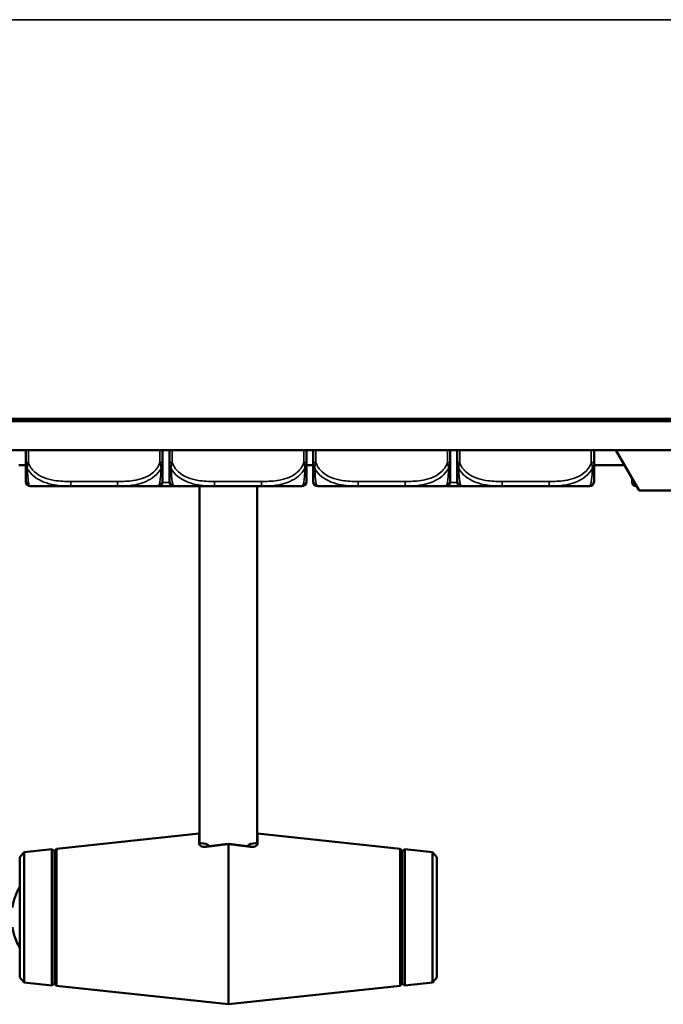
# Model space of a CAD drawing. Header units: inches. Extents: x 23.7 to 69.9, y 6 to 64.2.
# Tile 112 of 158: x 62.9 to 65.7, y 31 to 35.3. Entities that reach past the tile are written whole.
import ezdxf

# ---------------------------------------------------------------- set-up
doc = ezdxf.new("R2010")
doc.units = ezdxf.units.IN
doc.header["$MEASUREMENT"] = 0
doc.layers.add('Visible (ANSI)', color=7, linetype='Continuous', lineweight=50)
doc.layers.add('Visible Narrow (ANSI)', color=7, linetype='Continuous', lineweight=35)

msp = doc.modelspace()

# ---------------------------------------------------------------- linework, layer by layer
at = {"layer": 'Visible (ANSI)'}
for p, q in [((46.0264, 33.5424), (69.0429, 33.5424)), ((68.7447, 33.5525), (46.3247, 33.5525)), ((68.7447, 33.5519), (46.3247, 33.5519)), ((59.8956, 33.5458), (63.7024, 33.5458)), ((63.7024, 33.5424), (63.7024, 33.5519)), ((63.9524, 33.5519), (63.9524, 33.5424)), ((63.9524, 33.5458), (66.529, 33.5458)), ((69.0429, 33.4174), (46.0264, 33.4174)), ((62.9534, 33.4174), (62.9534, 33.363)), ((63.544, 33.363), (63.544, 33.4174)), ((63.574, 33.4174), (63.574, 33.363)), ((64.1645, 33.363), (64.1645, 33.4174)), ((64.1935, 33.4174), (64.1935, 33.363)), ((64.7841, 33.363), (64.7841, 33.4174)), ((64.8141, 33.4174), (64.8141, 33.363)), ((65.4046, 33.363), (65.4046, 33.4174)), ((65.5988, 33.2424), (65.4988, 33.4174)), ((62.9244, 33.3524), (62.9534, 33.3524)), ((64.1645, 33.3524), (64.1935, 33.3524)), ((65.4046, 33.3524), (65.536, 33.3524)), ((62.9731, 33.2619), (63.1475, 33.2619)), ((63.1475, 33.2619), (63.3498, 33.2619)), ((63.3498, 33.2619), (63.5243, 33.2619)), ((63.5243, 33.2619), (63.5559, 33.2619)), ((63.5937, 33.2619), (63.7681, 33.2619)), ((63.7024, 31.7224), (63.7024, 33.2619)), ((63.7681, 33.2619), (63.9704, 33.2619)), ((63.9524, 33.2619), (63.9524, 31.7224)), ((63.9704, 33.2619), (64.1448, 33.2619)), ((64.2132, 33.2619), (64.3876, 33.2619)), ((64.3876, 33.2619), (64.5899, 33.2619)), ((64.5899, 33.2619), (64.7644, 33.2619)), ((64.8338, 33.2619), (65.0082, 33.2619)), ((65.0082, 33.2619), (65.2105, 33.2619)), ((65.2105, 33.2619), (65.3849, 33.2619)), ((65.5853, 33.2619), (65.5877, 33.2619)), ((67.6592, 33.2424), (65.5988, 33.2424)), ((63.0863, 31.6983), (63.7014, 31.7639)), ((63.7014, 31.7639), (63.7014, 31.721)), ((63.9534, 31.721), (63.9534, 31.7639)), ((64.5686, 31.6983), (63.9534, 31.7639)), ((63.7024, 31.7224), (63.7024, 31.7168)), ((63.7024, 31.7224), (63.71, 31.7224)), ((63.8274, 31.719), (63.8274, 31.0274)), ((63.9449, 31.7224), (63.9524, 31.7224)), ((63.9524, 31.7168), (63.9524, 31.7224)), ((62.9274, 31.6614), (62.9473, 31.6835)), ((62.9473, 31.6835), (63.0665, 31.6962)), ((62.9473, 31.6835), (62.9473, 31.1213)), ((63.0665, 31.6962), (63.0665, 31.1086)), ((63.0774, 31.6874), (63.0665, 31.6962)), ((63.0774, 31.6874), (63.0863, 31.6983)), ((63.0774, 31.6874), (63.0774, 31.1174)), ((63.0863, 31.1064), (63.0863, 31.6983)), ((64.5686, 31.6983), (64.5686, 31.1064)), ((64.5774, 31.6874), (64.5686, 31.6983)), ((64.5774, 31.6874), (64.5884, 31.6962)), ((64.5774, 31.6874), (64.5774, 31.1174)), ((64.5884, 31.1086), (64.5884, 31.6962)), ((64.7075, 31.6835), (64.5884, 31.6962)), ((64.7075, 31.1213), (64.7075, 31.6835)), ((64.7274, 31.6614), (64.7075, 31.6835)), ((62.9274, 31.1434), (62.9274, 31.6614)), ((64.7274, 31.6614), (64.7274, 31.1434)), ((62.9274, 31.1434), (62.9473, 31.1213)), ((62.9473, 31.1213), (63.0665, 31.1086)), ((64.7075, 31.1213), (64.5884, 31.1086)), ((64.7274, 31.1434), (64.7075, 31.1213)), ((63.0774, 31.1174), (63.0665, 31.1086)), ((63.0774, 31.1174), (63.0863, 31.1064)), ((63.0863, 31.1064), (63.8274, 31.0274)), ((64.5686, 31.1064), (63.8274, 31.0274)), ((64.5774, 31.1174), (64.5686, 31.1064)), ((64.5774, 31.1174), (64.5884, 31.1086))]:
    msp.add_line(p, q, dxfattribs=at)
for centre, radius, start, end in [((62.9731, 33.2816), 0.0197, 180, 270), ((63.5243, 33.2816), 0.0197, 270, 0), ((63.5937, 33.2816), 0.0197, 180, 270), ((64.1448, 33.2816), 0.0197, 270, 0), ((64.2132, 33.2816), 0.0197, 180, 270), ((64.7644, 33.2816), 0.0197, 270, 0), ((64.8338, 33.2816), 0.0197, 180, 270), ((65.3849, 33.2816), 0.0197, 270, 0), ((65.5853, 33.2776), 0.0157, 180, 270), ((63.1638, 31.4024), 0.2708, 150.762, 170.9829), ((63.1638, 31.4024), 0.2708, 189.0171, 209.238)]:
    msp.add_arc(centre, radius, start, end, dxfattribs=at)
for centre, major_axis, start_param, end_param in [((63.71, 31.6924), (0.0424, 0), 0.57073, 1.570796), ((63.9449, 31.6924), (-0.0424, 0), 4.712389, 5.712562)]:
    msp.add_ellipse(centre, major_axis=major_axis, ratio=0.707107, start_param=start_param, end_param=end_param, dxfattribs=at)
for points, knots in [([(62.9534, 33.363), (62.9534, 33.3447), (62.9534, 33.3289), (62.9534, 33.3172), (62.9534, 33.2992), (62.9534, 33.2902), (62.9534, 33.2858), (62.9534, 33.2824), (62.9534, 33.2816), (62.9534, 33.2816)], [-0.7968224, -0.7968224, -0.7968224, -0.7968224, -0.6514613, -0.6514613, -0.6514613, -0.427691, -0.427691, -0.427691, -0.2569517, -0.2569517, -0.2569517, -0.2569517]), ([(63.544, 33.2816), (63.544, 33.2816), (63.544, 33.2825), (63.544, 33.2864), (63.544, 33.2915), (63.544, 33.302), (63.544, 33.323), (63.544, 33.3338), (63.544, 33.3475), (63.544, 33.363)], [0.2569537, 0.2569537, 0.2569537, 0.2569537, 0.4371919, 0.4371919, 0.4371919, 0.6739428, 0.6739428, 0.6739428, 0.7963818, 0.7963818, 0.7963818, 0.7963818]), ([(63.574, 33.363), (63.574, 33.3447), (63.574, 33.3289), (63.574, 33.3172), (63.574, 33.2992), (63.574, 33.2902), (63.574, 33.2858), (63.574, 33.2824), (63.574, 33.2816), (63.574, 33.2816)], [-0.7968224, -0.7968224, -0.7968224, -0.7968224, -0.6514613, -0.6514613, -0.6514613, -0.427691, -0.427691, -0.427691, -0.2569517, -0.2569517, -0.2569517, -0.2569517]), ([(64.1645, 33.2816), (64.1645, 33.2816), (64.1645, 33.2825), (64.1645, 33.2864), (64.1645, 33.2915), (64.1645, 33.302), (64.1645, 33.323), (64.1645, 33.3338), (64.1645, 33.3475), (64.1645, 33.363)], [0.2569537, 0.2569537, 0.2569537, 0.2569537, 0.4371919, 0.4371919, 0.4371919, 0.6739428, 0.6739428, 0.6739428, 0.7963818, 0.7963818, 0.7963818, 0.7963818]), ([(64.1935, 33.363), (64.1935, 33.3447), (64.1935, 33.3289), (64.1935, 33.3172), (64.1935, 33.2992), (64.1935, 33.2902), (64.1935, 33.2858), (64.1935, 33.2824), (64.1935, 33.2816), (64.1935, 33.2816)], [-0.7968224, -0.7968224, -0.7968224, -0.7968224, -0.6514613, -0.6514613, -0.6514613, -0.427691, -0.427691, -0.427691, -0.2569517, -0.2569517, -0.2569517, -0.2569517]), ([(64.7841, 33.2816), (64.7841, 33.2816), (64.7841, 33.2825), (64.7841, 33.2864), (64.7841, 33.2915), (64.7841, 33.302), (64.7841, 33.323), (64.7841, 33.3338), (64.7841, 33.3475), (64.7841, 33.363)], [0.2569537, 0.2569537, 0.2569537, 0.2569537, 0.4371919, 0.4371919, 0.4371919, 0.6739428, 0.6739428, 0.6739428, 0.7963818, 0.7963818, 0.7963818, 0.7963818]), ([(64.8141, 33.363), (64.8141, 33.3447), (64.8141, 33.3289), (64.8141, 33.3172), (64.8141, 33.2992), (64.8141, 33.2902), (64.8141, 33.2858), (64.8141, 33.2824), (64.8141, 33.2816), (64.8141, 33.2816)], [-0.7968224, -0.7968224, -0.7968224, -0.7968224, -0.6514613, -0.6514613, -0.6514613, -0.427691, -0.427691, -0.427691, -0.2569517, -0.2569517, -0.2569517, -0.2569517]), ([(65.4046, 33.2816), (65.4046, 33.2816), (65.4046, 33.2825), (65.4046, 33.2864), (65.4046, 33.2915), (65.4046, 33.302), (65.4046, 33.323), (65.4046, 33.3338), (65.4046, 33.3475), (65.4046, 33.363)], [0.2569537, 0.2569537, 0.2569537, 0.2569537, 0.4371919, 0.4371919, 0.4371919, 0.6739428, 0.6739428, 0.6739428, 0.7963818, 0.7963818, 0.7963818, 0.7963818]), ([(65.5696, 33.2939), (65.5696, 33.2906), (65.5696, 33.2879), (65.5696, 33.2858), (65.5696, 33.2794), (65.5696, 33.2776), (65.5696, 33.2776)], [-0.2752203, -0.2752203, -0.2752203, -0.2752203, -0.20743, -0.20743, -0.20743, 0, 0, 0, 0]), ([(63.5559, 33.2619), (63.5563, 33.2619), (63.5567, 33.2619), (63.5685, 33.2619), (63.5799, 33.2619), (63.5913, 33.262)], [-0.41611398, -0.41611398, -0.41611398, -0.41611398, -0.41276905, -0.41276905, -0.32584416, -0.32584416, -0.32584416, -0.32584416]), ([(64.7678, 33.2622), (64.7691, 33.2622), (64.7704, 33.2622), (64.7741, 33.2622), (64.7766, 33.2622), (64.7807, 33.2622), (64.7823, 33.2622), (64.7854, 33.2622), (64.7869, 33.2622), (64.7905, 33.2622), (64.7926, 33.2622), (64.7987, 33.2622), (64.8029, 33.2622), (64.8126, 33.2621), (64.8182, 33.2621), (64.8263, 33.2621), (64.8288, 33.262), (64.8313, 33.262)], [-0.2486456, -0.2486456, -0.2486456, -0.2486456, -0.2388934, -0.2388934, -0.2201881, -0.2201881, -0.2080204, -0.2080204, -0.196499, -0.196499, -0.1809939, -0.1809939, -0.149741, -0.149741, -0.1073162, -0.1073162, -0.0882529, -0.0882529, -0.0882529, -0.0882529]), ([(63.7014, 31.721), (63.7015, 31.7191), (63.702, 31.7172), (63.7047, 31.7134), (63.7069, 31.7115), (63.7121, 31.7087), (63.7152, 31.7076), (63.7222, 31.7064), (63.726, 31.7063), (63.7297, 31.7066), (63.7303, 31.7066), (63.7309, 31.7067), (63.7314, 31.7068)], [-0.1177498, -0.1177498, -0.1177498, -0.1177498, -0.0891373, -0.0891373, -0.0562435, -0.0562435, -0.0281218, -0.0281218, 0, 0, 0, 0.0044731, 0.0044731, 0.0044731, 0.0044731]), ([(63.9234, 31.7068), (63.924, 31.7067), (63.9246, 31.7066), (63.9289, 31.7062), (63.9327, 31.7064), (63.9397, 31.7076), (63.9428, 31.7087), (63.948, 31.7115), (63.9502, 31.7134), (63.9529, 31.7172), (63.9534, 31.7191), (63.9534, 31.721)], [0.2435307, 0.2435307, 0.2435307, 0.2435307, 0.2480039, 0.2480039, 0.2761256, 0.2761256, 0.3042474, 0.3042474, 0.3371412, 0.3371412, 0.3657537, 0.3657537, 0.3657537, 0.3657537])]:
    msp.add_open_spline(points, degree=3, knots=knots, dxfattribs=at)
for points, weights in [([(63.8274, 31.719), (63.7785, 31.7128), (63.7314, 31.7068)], [1, 1.00017958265, 1.00008723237]), ([(63.9234, 31.7068), (63.8764, 31.7128), (63.8274, 31.719)], [1.00008725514, 1.00017966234, 1])]:
    msp.add_rational_spline(points, weights, degree=2, dxfattribs=at)
at = {"layer": 'Visible Narrow (ANSI)'}
for p, q in [((46.3247, 35.273), (68.7447, 35.273)), ((62.9652, 33.363), (62.9652, 33.4174)), ((63.5322, 33.4174), (63.5322, 33.363)), ((63.5858, 33.363), (63.5858, 33.4174)), ((64.1527, 33.4174), (64.1527, 33.363)), ((64.2053, 33.363), (64.2053, 33.4174)), ((64.7723, 33.4174), (64.7723, 33.363)), ((64.8259, 33.363), (64.8259, 33.4174)), ((65.3928, 33.4174), (65.3928, 33.363)), ((62.9534, 33.363), (62.9652, 33.363)), ((63.5322, 33.363), (63.544, 33.363)), ((63.574, 33.363), (63.5858, 33.363)), ((64.1527, 33.363), (64.1645, 33.363)), ((64.1935, 33.363), (64.2053, 33.363)), ((64.7723, 33.363), (64.7841, 33.363)), ((64.8141, 33.363), (64.8259, 33.363)), ((65.3928, 33.363), (65.4046, 33.363)), ((63.1475, 33.2816), (63.1475, 33.2619)), ((63.3498, 33.2816), (63.1475, 33.2816)), ((63.3498, 33.2816), (63.3498, 33.2619)), ((63.5744, 33.2776), (63.5436, 33.2776)), ((63.7681, 33.2816), (63.7681, 33.2619)), ((63.9704, 33.2816), (63.7681, 33.2816)), ((63.9704, 33.2816), (63.9704, 33.2619)), ((64.3876, 33.2816), (64.3876, 33.2619)), ((64.5899, 33.2816), (64.3876, 33.2816)), ((64.5899, 33.2816), (64.5899, 33.2619)), ((64.8145, 33.2776), (64.7837, 33.2776)), ((65.0082, 33.2816), (65.0082, 33.2619)), ((65.2105, 33.2816), (65.0082, 33.2816)), ((65.2105, 33.2816), (65.2105, 33.2619))]:
    msp.add_line(p, q, dxfattribs=at)
for points, knots in [([(62.9534, 33.363), (62.9534, 33.3616), (62.9535, 33.3601), (62.9537, 33.3573), (62.9539, 33.356), (62.9543, 33.3538), (62.9545, 33.353), (62.9548, 33.3516), (62.9549, 33.3511), (62.9553, 33.3495), (62.9556, 33.3484), (62.9566, 33.3456), (62.9572, 33.3439), (62.9587, 33.3408), (62.9594, 33.3393), (62.9603, 33.3378)], [-0.0532704, -0.0532704, -0.0532704, -0.0532704, -0.04377373, -0.04377373, -0.03521335, -0.03521335, -0.02986312, -0.02986312, -0.02651922, -0.02651922, -0.01983142, -0.01983142, -0.00913095, -0.00913095, 0.00023197, 0.00023197, 0.00023197, 0.00023197]), ([(62.9603, 33.3378), (62.9602, 33.3393), (62.9603, 33.3408), (62.9605, 33.3439), (62.9607, 33.3456), (62.9612, 33.3484), (62.9614, 33.3495), (62.9617, 33.3511), (62.9618, 33.3516), (62.9621, 33.353), (62.9623, 33.3538), (62.9629, 33.356), (62.9633, 33.3573), (62.9642, 33.3601), (62.9647, 33.3616), (62.9652, 33.363)], [-0.00023197, -0.00023197, -0.00023197, -0.00023197, 0.00913095, 0.00913095, 0.01983142, 0.01983142, 0.02651922, 0.02651922, 0.02986312, 0.02986312, 0.03521335, 0.03521335, 0.04377373, 0.04377373, 0.0532704, 0.0532704, 0.0532704, 0.0532704]), ([(62.9603, 33.3378), (62.9679, 33.3249), (62.9779, 33.313), (63.015, 33.2828), (63.0467, 33.2722), (63.1009, 33.2629), (63.1242, 33.2615), (63.1475, 33.2619)], [-0.7478145, -0.7478145, -0.7478145, -0.7478145, -0.6493253, -0.6493253, -0.427691, -0.427691, -0.2569537, -0.2569537, -0.2569537, -0.2569537]), ([(62.9731, 33.2619), (62.9707, 33.2617), (62.9674, 33.2646), (62.9628, 33.2937), (62.9612, 33.3121), (62.9603, 33.3378)], [0.2569517, 0.2569517, 0.2569517, 0.2569517, 0.5559983, 0.5559983, 0.7482818, 0.7482818, 0.7482818, 0.7482818]), ([(63.1475, 33.2816), (63.1239, 33.2816), (63.0999, 33.2825), (63.0765, 33.2864), (63.0458, 33.2915), (63.015, 33.302), (62.9917, 33.323), (62.9797, 33.3338), (62.9701, 33.3475), (62.9652, 33.363)], [0.2569537, 0.2569537, 0.2569537, 0.2569537, 0.4371919, 0.4371919, 0.4371919, 0.6739428, 0.6739428, 0.6739428, 0.7963818, 0.7963818, 0.7963818, 0.7963818]), ([(63.5322, 33.363), (63.5264, 33.3447), (63.5139, 33.3289), (63.4987, 33.3172), (63.4753, 33.2992), (63.4462, 33.2902), (63.4171, 33.2858), (63.3949, 33.2824), (63.3722, 33.2816), (63.3498, 33.2816)], [-0.7968224, -0.7968224, -0.7968224, -0.7968224, -0.6514613, -0.6514613, -0.6514613, -0.427691, -0.427691, -0.427691, -0.2569517, -0.2569517, -0.2569517, -0.2569517]), ([(63.3498, 33.2619), (63.3903, 33.2617), (63.4327, 33.2646), (63.4983, 33.2937), (63.5228, 33.3121), (63.5371, 33.3378)], [0.2569517, 0.2569517, 0.2569517, 0.2569517, 0.5559983, 0.5559983, 0.7482818, 0.7482818, 0.7482818, 0.7482818]), ([(63.5371, 33.3378), (63.5366, 33.3249), (63.536, 33.313), (63.5335, 33.2828), (63.5312, 33.2722), (63.5273, 33.2629), (63.5257, 33.2615), (63.5243, 33.2619)], [-0.7478145, -0.7478145, -0.7478145, -0.7478145, -0.6493253, -0.6493253, -0.427691, -0.427691, -0.2569537, -0.2569537, -0.2569537, -0.2569537]), ([(63.5322, 33.363), (63.5327, 33.3616), (63.5332, 33.3601), (63.5341, 33.3573), (63.5345, 33.356), (63.535, 33.3538), (63.5353, 33.353), (63.5356, 33.3516), (63.5357, 33.3511), (63.536, 33.3495), (63.5362, 33.3484), (63.5366, 33.3456), (63.5368, 33.3439), (63.5371, 33.3408), (63.5371, 33.3393), (63.5371, 33.3378)], [-0.0532704, -0.0532704, -0.0532704, -0.0532704, -0.04377373, -0.04377373, -0.03521335, -0.03521335, -0.02986312, -0.02986312, -0.02651922, -0.02651922, -0.01983142, -0.01983142, -0.00913095, -0.00913095, 0.00023197, 0.00023197, 0.00023197, 0.00023197]), ([(63.5371, 33.3378), (63.538, 33.3393), (63.5387, 33.3408), (63.5402, 33.3439), (63.5408, 33.3456), (63.5417, 33.3484), (63.5421, 33.3495), (63.5425, 33.3511), (63.5426, 33.3516), (63.5429, 33.353), (63.5431, 33.3538), (63.5435, 33.356), (63.5436, 33.3573), (63.5439, 33.3601), (63.544, 33.3616), (63.544, 33.363)], [-0.00023197, -0.00023197, -0.00023197, -0.00023197, 0.00913095, 0.00913095, 0.01983142, 0.01983142, 0.02651922, 0.02651922, 0.02986312, 0.02986312, 0.03521335, 0.03521335, 0.04377373, 0.04377373, 0.0532704, 0.0532704, 0.0532704, 0.0532704]), ([(63.574, 33.363), (63.574, 33.3616), (63.574, 33.3601), (63.5743, 33.3573), (63.5745, 33.356), (63.5748, 33.3538), (63.575, 33.353), (63.5753, 33.3516), (63.5755, 33.3511), (63.5759, 33.3495), (63.5762, 33.3484), (63.5771, 33.3456), (63.5778, 33.3439), (63.5792, 33.3408), (63.58, 33.3393), (63.5808, 33.3378)], [-0.0532704, -0.0532704, -0.0532704, -0.0532704, -0.04377373, -0.04377373, -0.03521335, -0.03521335, -0.02986312, -0.02986312, -0.02651922, -0.02651922, -0.01983142, -0.01983142, -0.00913095, -0.00913095, 0.00023197, 0.00023197, 0.00023197, 0.00023197]), ([(63.5808, 33.3378), (63.5808, 33.3393), (63.5808, 33.3408), (63.5811, 33.3439), (63.5813, 33.3456), (63.5817, 33.3484), (63.5819, 33.3495), (63.5822, 33.3511), (63.5824, 33.3516), (63.5827, 33.353), (63.5829, 33.3538), (63.5835, 33.356), (63.5839, 33.3573), (63.5847, 33.3601), (63.5852, 33.3616), (63.5858, 33.363)], [-0.00023197, -0.00023197, -0.00023197, -0.00023197, 0.00913095, 0.00913095, 0.01983142, 0.01983142, 0.02651922, 0.02651922, 0.02986312, 0.02986312, 0.03521335, 0.03521335, 0.04377373, 0.04377373, 0.0532704, 0.0532704, 0.0532704, 0.0532704]), ([(63.5808, 33.3378), (63.5885, 33.3249), (63.5985, 33.313), (63.6355, 33.2828), (63.6672, 33.2722), (63.7215, 33.2629), (63.7447, 33.2615), (63.7681, 33.2619)], [-0.7478145, -0.7478145, -0.7478145, -0.7478145, -0.6493253, -0.6493253, -0.427691, -0.427691, -0.2569537, -0.2569537, -0.2569537, -0.2569537]), ([(63.5937, 33.2619), (63.5913, 33.2617), (63.588, 33.2646), (63.5833, 33.2937), (63.5817, 33.3121), (63.5808, 33.3378)], [0.2569517, 0.2569517, 0.2569517, 0.2569517, 0.5559983, 0.5559983, 0.7482818, 0.7482818, 0.7482818, 0.7482818]), ([(63.7681, 33.2816), (63.7444, 33.2816), (63.7204, 33.2825), (63.6971, 33.2864), (63.6664, 33.2915), (63.6355, 33.302), (63.6123, 33.323), (63.6003, 33.3338), (63.5906, 33.3475), (63.5858, 33.363)], [0.2569537, 0.2569537, 0.2569537, 0.2569537, 0.4371919, 0.4371919, 0.4371919, 0.6739428, 0.6739428, 0.6739428, 0.7963818, 0.7963818, 0.7963818, 0.7963818]), ([(64.1527, 33.363), (64.147, 33.3447), (64.1345, 33.3289), (64.1193, 33.3172), (64.0958, 33.2992), (64.0667, 33.2902), (64.0376, 33.2858), (64.0155, 33.2824), (63.9928, 33.2816), (63.9704, 33.2816)], [-0.7968224, -0.7968224, -0.7968224, -0.7968224, -0.6514613, -0.6514613, -0.6514613, -0.427691, -0.427691, -0.427691, -0.2569517, -0.2569517, -0.2569517, -0.2569517]), ([(63.9704, 33.2619), (64.0109, 33.2617), (64.0532, 33.2646), (64.1189, 33.2937), (64.1433, 33.3121), (64.1577, 33.3378)], [0.2569517, 0.2569517, 0.2569517, 0.2569517, 0.5559983, 0.5559983, 0.7482818, 0.7482818, 0.7482818, 0.7482818]), ([(64.1577, 33.3378), (64.1572, 33.3249), (64.1565, 33.313), (64.154, 33.2828), (64.1518, 33.2722), (64.1479, 33.2629), (64.1462, 33.2615), (64.1448, 33.2619)], [-0.7478145, -0.7478145, -0.7478145, -0.7478145, -0.6493253, -0.6493253, -0.427691, -0.427691, -0.2569537, -0.2569537, -0.2569537, -0.2569537]), ([(64.1527, 33.363), (64.1532, 33.3616), (64.1537, 33.3601), (64.1546, 33.3573), (64.155, 33.356), (64.1556, 33.3538), (64.1558, 33.353), (64.1561, 33.3516), (64.1562, 33.3511), (64.1566, 33.3495), (64.1568, 33.3484), (64.1572, 33.3456), (64.1574, 33.3439), (64.1576, 33.3408), (64.1577, 33.3393), (64.1577, 33.3378)], [-0.0532704, -0.0532704, -0.0532704, -0.0532704, -0.04377373, -0.04377373, -0.03521335, -0.03521335, -0.02986312, -0.02986312, -0.02651922, -0.02651922, -0.01983142, -0.01983142, -0.00913095, -0.00913095, 0.00023197, 0.00023197, 0.00023197, 0.00023197]), ([(64.1577, 33.3378), (64.1585, 33.3393), (64.1593, 33.3408), (64.1607, 33.3439), (64.1614, 33.3456), (64.1623, 33.3484), (64.1626, 33.3495), (64.163, 33.3511), (64.1632, 33.3516), (64.1635, 33.353), (64.1636, 33.3538), (64.164, 33.356), (64.1642, 33.3573), (64.1645, 33.3601), (64.1645, 33.3616), (64.1645, 33.363)], [-0.00023197, -0.00023197, -0.00023197, -0.00023197, 0.00913095, 0.00913095, 0.01983142, 0.01983142, 0.02651922, 0.02651922, 0.02986312, 0.02986312, 0.03521335, 0.03521335, 0.04377373, 0.04377373, 0.0532704, 0.0532704, 0.0532704, 0.0532704]), ([(64.1935, 33.363), (64.1935, 33.3616), (64.1936, 33.3601), (64.1938, 33.3573), (64.194, 33.356), (64.1944, 33.3538), (64.1946, 33.353), (64.1949, 33.3516), (64.195, 33.3511), (64.1954, 33.3495), (64.1957, 33.3484), (64.1967, 33.3456), (64.1973, 33.3439), (64.1988, 33.3408), (64.1995, 33.3393), (64.2004, 33.3378)], [-0.0532704, -0.0532704, -0.0532704, -0.0532704, -0.04377373, -0.04377373, -0.03521335, -0.03521335, -0.02986312, -0.02986312, -0.02651922, -0.02651922, -0.01983142, -0.01983142, -0.00913095, -0.00913095, 0.00023197, 0.00023197, 0.00023197, 0.00023197]), ([(64.2004, 33.3378), (64.2003, 33.3393), (64.2004, 33.3408), (64.2006, 33.3439), (64.2008, 33.3456), (64.2013, 33.3484), (64.2015, 33.3495), (64.2018, 33.3511), (64.2019, 33.3516), (64.2022, 33.353), (64.2024, 33.3538), (64.203, 33.356), (64.2034, 33.3573), (64.2043, 33.3601), (64.2048, 33.3616), (64.2053, 33.363)], [-0.00023197, -0.00023197, -0.00023197, -0.00023197, 0.00913095, 0.00913095, 0.01983142, 0.01983142, 0.02651922, 0.02651922, 0.02986312, 0.02986312, 0.03521335, 0.03521335, 0.04377373, 0.04377373, 0.0532704, 0.0532704, 0.0532704, 0.0532704]), ([(64.2004, 33.3378), (64.208, 33.3249), (64.218, 33.313), (64.2551, 33.2828), (64.2868, 33.2722), (64.341, 33.2629), (64.3643, 33.2615), (64.3876, 33.2619)], [-0.7478145, -0.7478145, -0.7478145, -0.7478145, -0.6493253, -0.6493253, -0.427691, -0.427691, -0.2569537, -0.2569537, -0.2569537, -0.2569537]), ([(64.2132, 33.2619), (64.2108, 33.2617), (64.2075, 33.2646), (64.2029, 33.2937), (64.2013, 33.3121), (64.2004, 33.3378)], [0.2569517, 0.2569517, 0.2569517, 0.2569517, 0.5559983, 0.5559983, 0.7482818, 0.7482818, 0.7482818, 0.7482818]), ([(64.3876, 33.2816), (64.364, 33.2816), (64.34, 33.2825), (64.3166, 33.2864), (64.2859, 33.2915), (64.2551, 33.302), (64.2318, 33.323), (64.2198, 33.3338), (64.2102, 33.3475), (64.2053, 33.363)], [0.2569537, 0.2569537, 0.2569537, 0.2569537, 0.4371919, 0.4371919, 0.4371919, 0.6739428, 0.6739428, 0.6739428, 0.7963818, 0.7963818, 0.7963818, 0.7963818]), ([(64.7723, 33.363), (64.7665, 33.3447), (64.754, 33.3289), (64.7388, 33.3172), (64.7154, 33.2992), (64.6863, 33.2902), (64.6572, 33.2858), (64.635, 33.2824), (64.6123, 33.2816), (64.5899, 33.2816)], [-0.7968224, -0.7968224, -0.7968224, -0.7968224, -0.6514613, -0.6514613, -0.6514613, -0.427691, -0.427691, -0.427691, -0.2569517, -0.2569517, -0.2569517, -0.2569517]), ([(64.5899, 33.2619), (64.6304, 33.2617), (64.6728, 33.2646), (64.7384, 33.2937), (64.7629, 33.3121), (64.7772, 33.3378)], [0.2569517, 0.2569517, 0.2569517, 0.2569517, 0.5559983, 0.5559983, 0.7482818, 0.7482818, 0.7482818, 0.7482818]), ([(64.7772, 33.3378), (64.7767, 33.3249), (64.7761, 33.313), (64.7736, 33.2828), (64.7713, 33.2722), (64.7674, 33.2629), (64.7658, 33.2615), (64.7644, 33.2619)], [-0.7478145, -0.7478145, -0.7478145, -0.7478145, -0.6493253, -0.6493253, -0.427691, -0.427691, -0.2569537, -0.2569537, -0.2569537, -0.2569537]), ([(64.7723, 33.363), (64.7728, 33.3616), (64.7733, 33.3601), (64.7742, 33.3573), (64.7746, 33.356), (64.7751, 33.3538), (64.7754, 33.353), (64.7757, 33.3516), (64.7758, 33.3511), (64.7761, 33.3495), (64.7763, 33.3484), (64.7767, 33.3456), (64.7769, 33.3439), (64.7772, 33.3408), (64.7772, 33.3393), (64.7772, 33.3378)], [-0.0532704, -0.0532704, -0.0532704, -0.0532704, -0.04377373, -0.04377373, -0.03521335, -0.03521335, -0.02986312, -0.02986312, -0.02651922, -0.02651922, -0.01983142, -0.01983142, -0.00913095, -0.00913095, 0.00023197, 0.00023197, 0.00023197, 0.00023197]), ([(64.7772, 33.3378), (64.7781, 33.3393), (64.7788, 33.3408), (64.7803, 33.3439), (64.7809, 33.3456), (64.7818, 33.3484), (64.7822, 33.3495), (64.7826, 33.3511), (64.7827, 33.3516), (64.783, 33.353), (64.7832, 33.3538), (64.7836, 33.356), (64.7837, 33.3573), (64.784, 33.3601), (64.7841, 33.3616), (64.7841, 33.363)], [-0.00023197, -0.00023197, -0.00023197, -0.00023197, 0.00913095, 0.00913095, 0.01983142, 0.01983142, 0.02651922, 0.02651922, 0.02986312, 0.02986312, 0.03521335, 0.03521335, 0.04377373, 0.04377373, 0.0532704, 0.0532704, 0.0532704, 0.0532704]), ([(64.8141, 33.363), (64.8141, 33.3616), (64.8141, 33.3601), (64.8144, 33.3573), (64.8146, 33.356), (64.8149, 33.3538), (64.8151, 33.353), (64.8154, 33.3516), (64.8156, 33.3511), (64.816, 33.3495), (64.8163, 33.3484), (64.8172, 33.3456), (64.8179, 33.3439), (64.8193, 33.3408), (64.8201, 33.3393), (64.8209, 33.3378)], [-0.0532704, -0.0532704, -0.0532704, -0.0532704, -0.04377373, -0.04377373, -0.03521335, -0.03521335, -0.02986312, -0.02986312, -0.02651922, -0.02651922, -0.01983142, -0.01983142, -0.00913095, -0.00913095, 0.00023197, 0.00023197, 0.00023197, 0.00023197]), ([(64.8209, 33.3378), (64.8209, 33.3393), (64.8209, 33.3408), (64.8212, 33.3439), (64.8214, 33.3456), (64.8218, 33.3484), (64.822, 33.3495), (64.8223, 33.3511), (64.8225, 33.3516), (64.8228, 33.353), (64.823, 33.3538), (64.8236, 33.356), (64.824, 33.3573), (64.8248, 33.3601), (64.8253, 33.3616), (64.8259, 33.363)], [-0.00023197, -0.00023197, -0.00023197, -0.00023197, 0.00913095, 0.00913095, 0.01983142, 0.01983142, 0.02651922, 0.02651922, 0.02986312, 0.02986312, 0.03521335, 0.03521335, 0.04377373, 0.04377373, 0.0532704, 0.0532704, 0.0532704, 0.0532704]), ([(64.8209, 33.3378), (64.8286, 33.3249), (64.8386, 33.313), (64.8756, 33.2828), (64.9073, 33.2722), (64.9616, 33.2629), (64.9848, 33.2615), (65.0082, 33.2619)], [-0.7478145, -0.7478145, -0.7478145, -0.7478145, -0.6493253, -0.6493253, -0.427691, -0.427691, -0.2569537, -0.2569537, -0.2569537, -0.2569537]), ([(64.8338, 33.2619), (64.8314, 33.2617), (64.8281, 33.2646), (64.8234, 33.2937), (64.8218, 33.3121), (64.8209, 33.3378)], [0.2569517, 0.2569517, 0.2569517, 0.2569517, 0.5559983, 0.5559983, 0.7482818, 0.7482818, 0.7482818, 0.7482818]), ([(65.0082, 33.2816), (64.9845, 33.2816), (64.9605, 33.2825), (64.9372, 33.2864), (64.9065, 33.2915), (64.8756, 33.302), (64.8524, 33.323), (64.8404, 33.3338), (64.8307, 33.3475), (64.8259, 33.363)], [0.2569537, 0.2569537, 0.2569537, 0.2569537, 0.4371919, 0.4371919, 0.4371919, 0.6739428, 0.6739428, 0.6739428, 0.7963818, 0.7963818, 0.7963818, 0.7963818]), ([(65.3928, 33.363), (65.3871, 33.3447), (65.3746, 33.3289), (65.3594, 33.3172), (65.3359, 33.2992), (65.3068, 33.2902), (65.2777, 33.2858), (65.2556, 33.2824), (65.2329, 33.2816), (65.2105, 33.2816)], [-0.7968224, -0.7968224, -0.7968224, -0.7968224, -0.6514613, -0.6514613, -0.6514613, -0.427691, -0.427691, -0.427691, -0.2569517, -0.2569517, -0.2569517, -0.2569517]), ([(65.2105, 33.2619), (65.251, 33.2617), (65.2933, 33.2646), (65.359, 33.2937), (65.3834, 33.3121), (65.3978, 33.3378)], [0.2569517, 0.2569517, 0.2569517, 0.2569517, 0.5559983, 0.5559983, 0.7482818, 0.7482818, 0.7482818, 0.7482818]), ([(65.3978, 33.3378), (65.3973, 33.3249), (65.3966, 33.313), (65.3941, 33.2828), (65.3919, 33.2722), (65.388, 33.2629), (65.3863, 33.2615), (65.3849, 33.2619)], [-0.7478145, -0.7478145, -0.7478145, -0.7478145, -0.6493253, -0.6493253, -0.427691, -0.427691, -0.2569537, -0.2569537, -0.2569537, -0.2569537]), ([(65.3928, 33.363), (65.3933, 33.3616), (65.3938, 33.3601), (65.3947, 33.3573), (65.3951, 33.356), (65.3957, 33.3538), (65.3959, 33.353), (65.3962, 33.3516), (65.3963, 33.3511), (65.3967, 33.3495), (65.3969, 33.3484), (65.3973, 33.3456), (65.3975, 33.3439), (65.3977, 33.3408), (65.3978, 33.3393), (65.3978, 33.3378)], [-0.0532704, -0.0532704, -0.0532704, -0.0532704, -0.04377373, -0.04377373, -0.03521335, -0.03521335, -0.02986312, -0.02986312, -0.02651922, -0.02651922, -0.01983142, -0.01983142, -0.00913095, -0.00913095, 0.00023197, 0.00023197, 0.00023197, 0.00023197]), ([(65.3978, 33.3378), (65.3986, 33.3393), (65.3994, 33.3408), (65.4008, 33.3439), (65.4015, 33.3456), (65.4024, 33.3484), (65.4027, 33.3495), (65.4031, 33.3511), (65.4033, 33.3516), (65.4036, 33.353), (65.4037, 33.3538), (65.4041, 33.356), (65.4043, 33.3573), (65.4046, 33.3601), (65.4046, 33.3616), (65.4046, 33.363)], [-0.00023197, -0.00023197, -0.00023197, -0.00023197, 0.00913095, 0.00913095, 0.01983142, 0.01983142, 0.02651922, 0.02651922, 0.02986312, 0.02986312, 0.03521335, 0.03521335, 0.04377373, 0.04377373, 0.0532704, 0.0532704, 0.0532704, 0.0532704]), ([(65.5853, 33.2619), (65.5851, 33.2619), (65.5849, 33.2619), (65.5834, 33.2625), (65.5819, 33.2648), (65.5802, 33.2722), (65.5798, 33.2741), (65.5794, 33.2763)], [0, 0, 0, 0, 0.0278591, 0.0278591, 0.201273, 0.201273, 0.2492579, 0.2492579, 0.2492579, 0.2492579])]:
    msp.add_open_spline(points, degree=3, knots=knots, dxfattribs=at)

doc.saveas('drawing.dxf')
